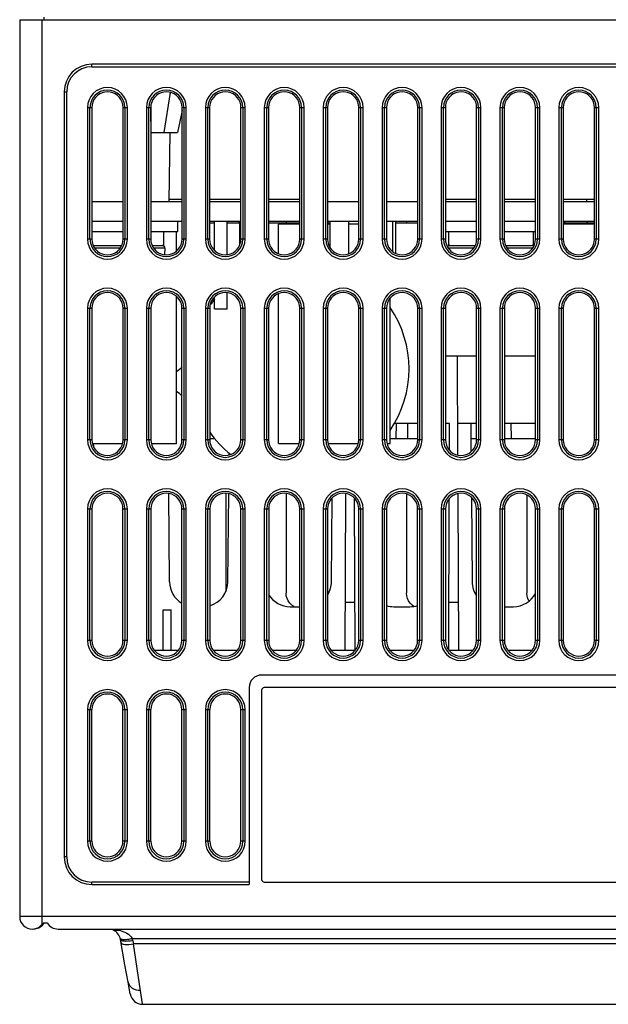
# Model space of a CAD drawing. Header units: millimetres. Extents: x 279 to 812, y 147 to 749.
# Tile 4 of 27: x 498 to 545, y 147 to 225. Entities that reach past the tile are written whole.
import ezdxf

# ---------------------------------------------------------------- set-up
doc = ezdxf.new("R2010")
doc.units = ezdxf.units.MM
doc.header["$LTSCALE"] = 65.395
doc.layers.get('0').update_dxf_attribs({"linetype": 'CONTINUOUS'})

msp = doc.modelspace()

# ---------------------------------------------------------------- linework, layer by layer
for p, q in [((497.953, 225.067), (497.953, 153.567)), ((497.953, 225.067), (585.403, 225.067)), ((499.752, 153.567), (499.752, 225.067)), ((499.875, 225.269), (499.875, 225.067)), ((503.702, 221.317), (503.702, 221.517)), ((581.402, 221.517), (503.702, 221.517)), ((503.702, 221.317), (581.402, 221.317)), ((501.502, 219.317), (501.502, 158.317)), ((501.502, 219.317), (501.702, 219.317)), ((501.702, 158.317), (501.702, 219.317)), ((509.489, 216.067), (509.979, 219.268)), ((503.362, 218.067), (503.362, 207.567)), ((503.362, 218.067), (503.705, 218.067)), ((503.561, 207.567), (503.561, 218.067)), ((503.706, 218.074), (503.706, 207.574)), ((506.201, 207.574), (506.201, 218.074)), ((506.202, 218.067), (506.543, 218.067)), ((506.344, 218.067), (506.344, 207.567)), ((506.543, 207.567), (506.543, 218.067)), ((508.062, 218.067), (508.062, 207.567)), ((508.062, 218.067), (508.405, 218.067)), ((508.261, 207.567), (508.261, 218.067)), ((508.406, 218.074), (508.406, 207.574)), ((508.41, 218.114), (508.41, 218.074)), ((510.901, 217.828), (510.545, 216.067)), ((510.901, 207.574), (510.901, 218.074)), ((510.902, 218.067), (511.243, 218.067)), ((511.044, 218.067), (511.044, 207.567)), ((511.243, 207.567), (511.243, 218.067)), ((512.762, 218.067), (512.762, 207.567)), ((512.762, 218.067), (513.105, 218.067)), ((512.961, 207.567), (512.961, 218.067)), ((513.106, 218.074), (513.106, 207.574)), ((515.601, 207.574), (515.601, 218.074)), ((515.602, 218.067), (515.943, 218.067)), ((515.744, 218.067), (515.744, 207.567)), ((515.943, 207.567), (515.943, 218.067)), ((517.462, 218.067), (517.462, 207.567)), ((517.462, 218.067), (517.805, 218.067)), ((517.661, 207.567), (517.661, 218.067)), ((517.806, 218.074), (517.806, 207.574)), ((520.301, 207.574), (520.301, 218.074)), ((520.302, 218.067), (520.643, 218.067)), ((520.444, 218.067), (520.444, 207.567)), ((520.643, 207.567), (520.643, 218.067)), ((522.162, 218.067), (522.162, 207.567)), ((522.162, 218.067), (522.505, 218.067)), ((522.361, 207.567), (522.361, 218.067)), ((522.506, 218.074), (522.506, 207.574)), ((525.001, 207.574), (525.001, 218.074)), ((525.002, 218.067), (525.343, 218.067)), ((525.144, 218.067), (525.144, 207.567)), ((525.343, 207.567), (525.343, 218.067)), ((526.862, 218.067), (526.862, 207.567)), ((526.862, 218.067), (527.205, 218.067)), ((527.061, 207.567), (527.061, 218.067)), ((527.206, 218.074), (527.206, 207.574)), ((529.701, 207.574), (529.701, 218.074)), ((529.702, 218.067), (530.043, 218.067)), ((529.844, 218.067), (529.844, 207.567)), ((530.043, 207.567), (530.043, 218.067)), ((531.562, 218.067), (531.562, 207.567)), ((531.562, 218.067), (531.905, 218.067)), ((531.761, 207.567), (531.761, 218.067)), ((531.906, 218.074), (531.906, 207.574)), ((534.401, 207.574), (534.401, 218.074)), ((534.402, 218.067), (534.743, 218.067)), ((534.544, 218.067), (534.544, 207.567)), ((534.743, 207.567), (534.743, 218.067)), ((536.262, 218.067), (536.262, 207.567)), ((536.262, 218.067), (536.605, 218.067)), ((536.461, 207.567), (536.461, 218.067)), ((536.606, 218.074), (536.606, 207.574)), ((539.101, 207.574), (539.101, 218.074)), ((539.102, 218.067), (539.443, 218.067)), ((539.244, 218.067), (539.244, 207.567)), ((539.443, 207.567), (539.443, 218.067)), ((540.962, 218.067), (540.962, 207.567)), ((540.962, 218.067), (541.305, 218.067)), ((541.161, 207.567), (541.161, 218.067)), ((541.306, 218.074), (541.306, 207.574)), ((543.801, 207.574), (543.801, 218.074)), ((543.802, 218.067), (544.143, 218.067)), ((543.944, 218.067), (543.944, 207.567)), ((544.143, 207.567), (544.143, 218.067)), ((508.441, 216.067), (510.545, 216.067)), ((509.933, 216.067), (509.837, 210.567)), ((503.706, 210.567), (506.201, 210.567)), ((503.706, 210.567), (506.201, 210.567)), ((508.406, 210.567), (510.901, 210.567)), ((508.406, 210.567), (510.901, 210.567)), ((509.841, 210.767), (510.901, 210.767)), ((509.841, 210.767), (510.901, 210.767)), ((513.106, 210.767), (515.601, 210.767)), ((513.106, 210.767), (515.601, 210.767)), ((513.106, 210.567), (515.601, 210.567)), ((513.106, 210.567), (515.601, 210.567)), ((517.806, 210.767), (520.301, 210.767)), ((517.806, 210.767), (520.301, 210.767)), ((517.806, 210.567), (520.301, 210.567)), ((517.806, 210.567), (520.301, 210.567)), ((522.506, 210.567), (525.001, 210.567)), ((522.506, 210.567), (525.001, 210.567)), ((527.206, 210.567), (529.701, 210.567)), ((527.206, 210.567), (529.701, 210.567)), ((531.906, 210.767), (534.401, 210.767)), ((531.906, 210.767), (534.401, 210.767)), ((531.906, 210.567), (534.401, 210.567)), ((531.906, 210.567), (534.401, 210.567)), ((536.606, 210.767), (539.101, 210.767)), ((536.606, 210.767), (539.101, 210.767)), ((536.606, 210.567), (539.101, 210.567)), ((536.606, 210.567), (539.101, 210.567)), ((541.306, 210.767), (543.801, 210.767)), ((541.306, 210.767), (543.801, 210.767)), ((541.306, 210.567), (543.801, 210.567)), ((541.306, 210.567), (543.801, 210.567)), ((543.194, 210.567), (543.194, 210.767)), ((543.194, 210.567), (543.194, 210.767)), ((506.201, 208.977), (503.706, 208.977)), ((506.201, 208.977), (503.706, 208.977)), ((510.901, 208.977), (508.406, 208.977)), ((510.901, 208.977), (508.406, 208.977)), ((510.555, 208.177), (510.555, 208.977)), ((515.601, 208.977), (513.106, 208.977)), ((515.601, 208.977), (513.106, 208.977)), ((513.106, 208.877), (513.481, 208.877)), ((513.106, 208.877), (513.481, 208.877)), ((513.505, 206.66), (513.505, 208.977)), ((513.505, 206.66), (513.505, 208.977)), ((514.505, 206.335), (514.505, 208.977)), ((514.505, 206.335), (514.505, 208.977)), ((514.505, 208.877), (515.505, 208.877)), ((514.505, 208.877), (515.505, 208.877)), ((515.463, 208.877), (515.463, 208.977)), ((515.463, 208.877), (515.463, 208.977)), ((515.505, 207.101), (515.505, 208.977)), ((515.505, 207.101), (515.505, 208.977)), ((520.301, 208.977), (517.806, 208.977)), ((520.301, 208.977), (517.806, 208.977)), ((517.806, 208.877), (520.301, 208.877)), ((517.806, 208.877), (520.301, 208.877)), ((519.215, 208.977), (519.215, 208.877)), ((525.001, 208.977), (522.506, 208.977)), ((525.001, 208.977), (522.506, 208.977)), ((522.506, 208.877), (522.688, 208.877)), ((522.506, 208.877), (522.688, 208.877)), ((522.688, 208.977), (522.688, 206.925)), ((522.688, 208.977), (522.688, 206.925)), ((524.188, 208.977), (524.188, 206.402)), ((524.188, 208.977), (524.188, 206.402)), ((529.701, 208.977), (527.206, 208.977)), ((529.701, 208.977), (527.206, 208.977)), ((527.689, 208.977), (527.689, 206.588)), ((527.689, 208.977), (527.689, 206.588)), ((527.922, 208.977), (527.922, 206.446)), ((527.922, 208.977), (527.922, 206.446)), ((527.922, 208.877), (529.701, 208.877)), ((527.922, 208.877), (529.701, 208.877)), ((528.815, 208.977), (528.815, 208.877)), ((534.401, 208.977), (531.906, 208.977)), ((534.401, 208.977), (531.906, 208.977)), ((539.101, 208.977), (536.606, 208.977)), ((539.101, 208.977), (536.606, 208.977)), ((543.801, 208.977), (541.306, 208.977)), ((543.801, 208.977), (541.306, 208.977)), ((541.306, 208.877), (543.801, 208.877)), ((541.306, 208.877), (543.801, 208.877)), ((541.428, 208.877), (541.428, 208.977)), ((541.428, 208.877), (541.428, 208.977)), ((543.215, 208.977), (543.215, 208.877)), ((503.706, 208.177), (506.201, 208.177)), ((508.406, 208.177), (510.555, 208.177)), ((509.445, 207.077), (509.445, 208.177)), ((510.455, 206.615), (510.455, 208.177)), ((510.455, 206.615), (510.455, 208.177)), ((518.605, 206.407), (518.605, 208.777)), ((518.605, 206.407), (518.605, 208.777)), ((520.301, 208.777), (518.605, 208.777)), ((520.301, 208.777), (518.605, 208.777)), ((522.688, 208.777), (522.506, 208.777)), ((522.688, 208.777), (522.506, 208.777)), ((525.001, 208.777), (524.188, 208.777)), ((525.001, 208.777), (524.188, 208.777)), ((531.906, 208.177), (534.401, 208.177)), ((532.179, 207.077), (532.179, 208.177)), ((536.606, 208.177), (539.101, 208.177)), ((538.945, 207.077), (538.945, 208.177)), ((543.801, 208.777), (541.306, 208.777)), ((543.801, 208.777), (541.306, 208.777)), ((503.707, 207.567), (503.362, 207.567)), ((506.543, 207.567), (506.199, 207.567)), ((508.407, 207.567), (508.062, 207.567)), ((511.243, 207.567), (510.899, 207.567)), ((513.107, 207.567), (512.762, 207.567)), ((515.943, 207.567), (515.599, 207.567)), ((517.807, 207.567), (517.462, 207.567)), ((520.643, 207.567), (520.299, 207.567)), ((522.507, 207.567), (522.162, 207.567)), ((525.343, 207.567), (524.999, 207.567)), ((527.207, 207.567), (526.862, 207.567)), ((530.043, 207.567), (529.699, 207.567)), ((531.907, 207.567), (531.562, 207.567)), ((534.743, 207.567), (534.399, 207.567)), ((536.607, 207.567), (536.262, 207.567)), ((539.443, 207.567), (539.099, 207.567)), ((541.307, 207.567), (540.962, 207.567)), ((544.143, 207.567), (543.799, 207.567)), ((503.813, 207.077), (506.094, 207.077)), ((505.973, 206.86), (503.934, 206.86)), ((508.513, 207.077), (509.445, 207.077)), ((509.536, 206.86), (508.634, 206.86)), ((509.536, 206.86), (509.491, 206.336)), ((534.173, 206.86), (532.134, 206.86)), ((532.179, 207.077), (534.294, 207.077)), ((536.713, 207.077), (538.945, 207.077)), ((538.873, 206.86), (536.834, 206.86)), ((510.455, 191.277), (510.455, 203.019)), ((510.455, 191.277), (510.455, 203.019)), ((513.505, 201.977), (513.505, 202.973)), ((513.505, 201.977), (513.505, 202.973)), ((514.505, 201.977), (514.505, 203.299)), ((514.505, 201.977), (514.505, 203.299)), ((518.605, 191.277), (518.605, 203.226)), ((518.605, 191.277), (518.605, 203.226)), ((527.505, 191.277), (527.505, 202.874)), ((527.505, 191.277), (527.505, 202.874)), ((503.362, 202.067), (503.362, 191.567)), ((503.362, 202.067), (503.709, 202.067)), ((503.561, 191.567), (503.561, 202.067)), ((503.71, 202.074), (503.71, 191.574)), ((506.197, 191.574), (506.197, 202.074)), ((506.198, 202.067), (506.543, 202.067)), ((506.344, 202.067), (506.344, 191.567)), ((506.543, 191.567), (506.543, 202.067)), ((508.062, 202.067), (508.062, 191.567)), ((508.062, 202.067), (508.409, 202.067)), ((508.261, 191.567), (508.261, 202.067)), ((508.41, 202.074), (508.41, 191.574)), ((510.897, 191.574), (510.897, 202.074)), ((510.898, 202.067), (511.243, 202.067)), ((511.044, 202.067), (511.044, 191.567)), ((511.243, 191.567), (511.243, 202.067)), ((512.762, 202.067), (512.762, 191.567)), ((512.762, 202.067), (513.109, 202.067)), ((512.961, 191.567), (512.961, 202.067)), ((513.11, 202.074), (513.11, 191.574)), ((514.504, 201.977), (513.507, 201.977)), ((514.504, 201.977), (513.507, 201.977)), ((515.597, 191.574), (515.597, 202.074)), ((515.598, 202.067), (515.943, 202.067)), ((515.744, 202.067), (515.744, 191.567)), ((515.943, 191.567), (515.943, 202.067)), ((517.462, 202.067), (517.462, 191.567)), ((517.462, 202.067), (517.809, 202.067)), ((517.661, 191.567), (517.661, 202.067)), ((517.81, 202.074), (517.81, 191.574)), ((520.297, 191.574), (520.297, 202.074)), ((520.298, 202.067), (520.643, 202.067)), ((520.444, 202.067), (520.444, 191.567)), ((520.643, 191.567), (520.643, 202.067)), ((522.162, 202.067), (522.162, 191.567)), ((522.162, 202.067), (522.509, 202.067)), ((522.361, 191.567), (522.361, 202.067)), ((522.51, 202.074), (522.51, 191.574)), ((524.997, 191.574), (524.997, 202.074)), ((524.998, 202.067), (525.343, 202.067)), ((525.144, 202.067), (525.144, 191.567)), ((525.343, 191.567), (525.343, 202.067)), ((526.862, 202.067), (526.862, 191.567)), ((526.862, 202.067), (527.209, 202.067)), ((527.061, 191.567), (527.061, 202.067)), ((527.21, 202.074), (527.21, 191.574)), ((529.697, 191.574), (529.697, 202.074)), ((529.698, 202.067), (530.043, 202.067)), ((529.844, 202.067), (529.844, 191.567)), ((530.043, 191.567), (530.043, 202.067)), ((531.562, 202.067), (531.562, 191.567)), ((531.562, 202.067), (531.909, 202.067)), ((531.761, 191.567), (531.761, 202.067)), ((531.91, 202.074), (531.91, 191.574)), ((534.397, 191.574), (534.397, 202.074)), ((534.398, 202.067), (534.743, 202.067)), ((534.544, 202.067), (534.544, 191.567)), ((534.743, 191.567), (534.743, 202.067)), ((536.262, 202.067), (536.262, 191.567)), ((536.262, 202.067), (536.609, 202.067)), ((536.461, 191.567), (536.461, 202.067)), ((536.61, 202.074), (536.61, 191.574)), ((539.097, 191.574), (539.097, 202.074)), ((539.098, 202.067), (539.443, 202.067)), ((539.244, 202.067), (539.244, 191.567)), ((539.443, 191.567), (539.443, 202.067)), ((540.962, 202.067), (541.309, 202.067)), ((540.962, 202.067), (540.962, 191.567)), ((541.161, 191.567), (541.161, 202.067)), ((541.31, 202.074), (541.31, 191.574)), ((543.797, 191.574), (543.797, 202.074)), ((543.798, 202.067), (544.143, 202.067)), ((543.944, 202.067), (543.944, 191.567)), ((544.143, 191.567), (544.143, 202.067)), ((531.91, 198.277), (534.397, 198.277)), ((531.91, 198.277), (534.397, 198.277)), ((532.859, 198.277), (532.886, 190.358)), ((536.61, 198.277), (539.097, 198.277)), ((536.61, 198.277), (539.097, 198.277)), ((529.697, 192.877), (527.845, 192.877)), ((529.697, 192.877), (527.845, 192.877)), ((527.988, 191.667), (527.995, 192.877)), ((528.882, 192.877), (528.888, 191.667)), ((532.234, 192.877), (531.91, 192.877)), ((532.234, 192.877), (531.91, 192.877)), ((532.227, 190.744), (532.234, 192.877)), ((534.397, 192.877), (532.878, 192.877)), ((534.397, 192.877), (532.878, 192.877)), ((533.929, 192.877), (533.949, 190.614)), ((539.097, 192.877), (536.61, 192.877)), ((539.097, 192.877), (536.61, 192.877)), ((537.137, 192.877), (537.143, 191.667)), ((503.711, 191.567), (503.362, 191.567)), ((506.543, 191.567), (506.196, 191.567)), ((508.411, 191.567), (508.062, 191.567)), ((511.243, 191.567), (510.896, 191.567)), ((513.111, 191.567), (512.762, 191.567)), ((513.11, 191.667), (513.505, 191.667)), ((515.943, 191.567), (515.596, 191.567)), ((517.811, 191.567), (517.462, 191.567)), ((520.643, 191.567), (520.296, 191.567)), ((522.511, 191.567), (522.162, 191.567)), ((525.343, 191.567), (524.996, 191.567)), ((527.211, 191.567), (526.862, 191.567)), ((527.505, 191.667), (529.697, 191.667)), ((530.043, 191.567), (529.696, 191.567)), ((531.911, 191.567), (531.562, 191.567)), ((533.94, 191.667), (534.397, 191.667)), ((534.743, 191.567), (534.396, 191.567)), ((536.611, 191.567), (536.262, 191.567)), ((536.61, 191.667), (539.097, 191.667)), ((539.443, 191.567), (539.096, 191.567)), ((541.311, 191.567), (540.962, 191.567)), ((544.143, 191.567), (543.796, 191.567)), ((503.75, 191.277), (506.157, 191.277)), ((503.75, 191.277), (506.157, 191.277)), ((508.45, 191.277), (510.455, 191.277)), ((508.45, 191.277), (510.455, 191.277)), ((518.605, 191.277), (520.257, 191.277)), ((518.605, 191.277), (520.257, 191.277)), ((522.55, 191.277), (524.957, 191.277)), ((522.55, 191.277), (524.957, 191.277)), ((527.25, 191.277), (527.505, 191.277)), ((527.25, 191.277), (527.505, 191.277)), ((514.652, 190.367), (514.654, 190.511)), ((509.902, 180.25), (509.84, 187.292)), ((514.405, 187.304), (514.399, 179.488)), ((514.564, 180.25), (514.625, 187.275)), ((519.205, 187.295), (519.199, 179.367)), ((522.819, 180.25), (522.877, 186.94)), ((523.915, 174.767), (523.959, 187.29)), ((524.643, 186.926), (524.685, 174.767)), ((528.805, 187.253), (528.799, 179.367)), ((532.17, 174.82), (532.213, 186.877)), ((532.897, 187.279), (532.94, 174.767)), ((533.981, 186.989), (534.039, 180.25)), ((538.405, 187.174), (538.399, 179.367)), ((503.362, 186.067), (503.362, 175.567)), ((503.362, 186.067), (503.712, 186.067)), ((503.561, 175.567), (503.561, 186.067)), ((503.714, 186.074), (503.714, 175.574)), ((506.193, 175.574), (506.193, 186.074)), ((506.195, 186.067), (506.543, 186.067)), ((506.344, 186.067), (506.344, 175.567)), ((506.543, 175.567), (506.543, 186.067)), ((508.062, 186.067), (508.062, 175.567)), ((508.062, 186.067), (508.412, 186.067)), ((508.261, 175.567), (508.261, 186.067)), ((508.414, 186.074), (508.414, 175.574)), ((510.893, 175.574), (510.893, 186.074)), ((510.895, 186.067), (511.243, 186.067)), ((511.044, 186.067), (511.044, 175.567)), ((511.243, 175.567), (511.243, 186.067)), ((512.762, 186.067), (512.762, 175.567)), ((512.762, 186.067), (513.112, 186.067)), ((512.961, 175.567), (512.961, 186.067)), ((513.114, 186.074), (513.114, 175.574)), ((515.593, 175.574), (515.593, 186.074)), ((515.595, 186.067), (515.943, 186.067)), ((515.744, 186.067), (515.744, 175.567)), ((515.943, 175.567), (515.943, 186.067)), ((517.462, 186.067), (517.462, 175.567)), ((517.462, 186.067), (517.812, 186.067)), ((517.661, 175.567), (517.661, 186.067)), ((517.814, 186.074), (517.814, 175.574)), ((520.293, 175.574), (520.293, 186.074)), ((520.295, 186.067), (520.643, 186.067)), ((520.444, 186.067), (520.444, 175.567)), ((520.643, 175.567), (520.643, 186.067)), ((522.162, 186.067), (522.162, 175.567)), ((522.162, 186.067), (522.512, 186.067)), ((522.361, 175.567), (522.361, 186.067)), ((522.514, 186.074), (522.514, 175.574)), ((524.993, 175.574), (524.993, 186.074)), ((524.995, 186.067), (525.343, 186.067)), ((525.144, 186.067), (525.144, 175.567)), ((525.343, 175.567), (525.343, 186.067)), ((526.862, 186.067), (527.212, 186.067)), ((526.862, 186.067), (526.862, 175.567)), ((527.061, 175.567), (527.061, 186.067)), ((527.214, 186.074), (527.214, 175.574)), ((529.693, 175.574), (529.693, 186.074)), ((529.695, 186.067), (530.043, 186.067)), ((529.844, 186.067), (529.844, 175.567)), ((530.043, 175.567), (530.043, 186.067)), ((531.562, 186.067), (531.912, 186.067)), ((531.562, 186.067), (531.562, 175.567)), ((531.761, 175.567), (531.761, 186.067)), ((531.914, 186.074), (531.914, 175.574)), ((534.393, 175.574), (534.393, 186.074)), ((534.395, 186.067), (534.743, 186.067)), ((534.544, 186.067), (534.544, 175.567)), ((534.743, 175.567), (534.743, 186.067)), ((536.262, 186.067), (536.612, 186.067)), ((536.262, 186.067), (536.262, 175.567)), ((536.461, 175.567), (536.461, 186.067)), ((536.614, 186.074), (536.614, 175.574)), ((539.093, 175.574), (539.093, 186.074)), ((539.095, 186.067), (539.443, 186.067)), ((539.244, 186.067), (539.244, 175.567)), ((539.443, 175.567), (539.443, 186.067)), ((540.962, 186.067), (541.312, 186.067)), ((540.962, 186.067), (540.962, 175.567)), ((541.161, 175.567), (541.161, 186.067)), ((541.314, 186.074), (541.314, 175.574)), ((543.793, 175.574), (543.793, 186.074)), ((543.795, 186.067), (544.143, 186.067)), ((543.944, 186.067), (543.944, 175.567)), ((544.143, 175.567), (544.143, 186.067)), ((519.529, 178.267), (520.293, 178.267)), ((524.672, 178.601), (523.929, 178.601)), ((527.784, 178.267), (529.074, 178.267)), ((529.402, 178.296), (529.254, 178.398)), ((532.927, 178.601), (532.184, 178.601)), ((536.614, 178.267), (537.329, 178.267)), ((509.392, 174.767), (509.392, 178.017)), ((509.392, 178.017), (510.032, 178.017)), ((510.032, 174.767), (510.032, 178.017)), ((503.715, 175.567), (503.362, 175.567)), ((506.543, 175.567), (506.192, 175.567)), ((508.415, 175.567), (508.062, 175.567)), ((511.243, 175.567), (510.892, 175.567)), ((513.115, 175.567), (512.762, 175.567)), ((515.943, 175.567), (515.592, 175.567)), ((517.815, 175.567), (517.462, 175.567)), ((520.643, 175.567), (520.292, 175.567)), ((522.515, 175.567), (522.162, 175.567)), ((525.343, 175.567), (524.992, 175.567)), ((527.215, 175.567), (526.862, 175.567)), ((530.043, 175.567), (529.692, 175.567)), ((531.915, 175.567), (531.562, 175.567)), ((534.743, 175.567), (534.392, 175.567)), ((536.615, 175.567), (536.262, 175.567)), ((539.443, 175.567), (539.092, 175.567)), ((541.315, 175.567), (540.962, 175.567)), ((544.143, 175.567), (543.792, 175.567)), ((510.599, 174.767), (508.709, 174.767)), ((515.299, 174.767), (513.409, 174.767)), ((519.999, 174.767), (518.109, 174.767)), ((524.699, 174.767), (522.809, 174.767)), ((529.399, 174.767), (527.509, 174.767)), ((534.099, 174.767), (532.209, 174.767)), ((538.799, 174.767), (536.909, 174.767)), ((567.752, 172.817), (517.252, 172.817)), ((516.252, 171.817), (516.252, 156.117)), ((517.252, 171.617), (517.252, 156.517)), ((567.552, 171.817), (517.452, 171.817)), ((503.362, 170.067), (503.362, 159.567)), ((503.362, 170.067), (503.716, 170.067)), ((503.561, 159.567), (503.561, 170.067)), ((503.719, 159.567), (503.716, 170.067)), ((506.19, 159.574), (506.19, 170.074)), ((506.191, 170.067), (506.543, 170.067)), ((506.344, 170.067), (506.344, 159.567)), ((506.543, 159.567), (506.543, 170.067)), ((508.062, 170.067), (508.062, 159.567)), ((508.062, 170.067), (508.416, 170.067)), ((508.261, 159.567), (508.261, 170.067)), ((508.419, 159.567), (508.416, 170.067)), ((510.89, 159.574), (510.89, 170.074)), ((510.891, 170.067), (511.243, 170.067)), ((511.044, 170.067), (511.044, 159.567)), ((511.243, 159.567), (511.243, 170.067)), ((512.762, 170.067), (513.116, 170.067)), ((512.762, 170.067), (512.762, 159.567)), ((512.961, 159.567), (512.961, 170.067)), ((513.119, 159.567), (513.116, 170.067)), ((515.59, 159.574), (515.59, 170.074)), ((515.591, 170.067), (515.943, 170.067)), ((515.744, 170.067), (515.744, 159.567)), ((515.943, 159.567), (515.943, 170.067)), ((503.719, 159.567), (503.362, 159.567)), ((506.543, 159.567), (506.189, 159.567)), ((508.419, 159.567), (508.062, 159.567)), ((511.243, 159.567), (510.889, 159.567)), ((513.119, 159.567), (512.762, 159.567)), ((515.943, 159.567), (515.589, 159.567)), ((501.702, 158.317), (501.502, 158.317)), ((516.252, 156.317), (503.702, 156.317)), ((503.702, 156.117), (503.702, 156.317)), ((517.452, 156.317), (567.552, 156.317)), ((503.702, 156.117), (516.252, 156.117)), ((585.403, 153.567), (497.953, 153.567)), ((499.752, 152.967), (499.752, 153.567)), ((499.818, 153.067), (500.152, 153.067)), ((501.019, 152.567), (584.403, 152.567)), ((505.67, 152.511), (505.794, 152.486)), ((506.353, 149.718), (505.99, 151.743)), ((506.937, 151.826), (583.864, 151.826)), ((506.979, 151.634), (506.979, 151.639)), ((506.979, 151.634), (507.024, 151.385)), ((583.778, 151.385), (507.024, 151.385)), ((507.511, 148.167), (507.024, 151.385)), ((506.6, 148.338), (506.353, 149.718)), ((506.771, 147.392), (506.6, 148.338)), ((507.75, 146.6), (507.511, 148.167)), ((507.755, 146.567), (507.75, 146.6)), ((507.755, 146.567), (583.053, 146.567))]:
    msp.add_line(p, q)
for points in [[(506.201, 218.074), (506.181, 218.291), (506.126, 218.496), (506.033, 218.693), (505.909, 218.871), (505.757, 219.023), (505.581, 219.147), (505.385, 219.239), (505.175, 219.296), (504.959, 219.316), (504.742, 219.298), (504.532, 219.242), (504.335, 219.152), (504.157, 219.029), (504.002, 218.876), (503.876, 218.697), (503.782, 218.498), (503.726, 218.292), (503.706, 218.074)], [(510.901, 218.074), (510.881, 218.291), (510.826, 218.496), (510.733, 218.693), (510.609, 218.871), (510.457, 219.023), (510.281, 219.147), (510.085, 219.239), (509.875, 219.296), (509.659, 219.316), (509.442, 219.298), (509.232, 219.242), (509.035, 219.152), (508.857, 219.029), (508.702, 218.876), (508.576, 218.697), (508.482, 218.498), (508.426, 218.292), (508.406, 218.074)], [(515.601, 218.074), (515.581, 218.291), (515.526, 218.496), (515.433, 218.693), (515.309, 218.871), (515.157, 219.023), (514.981, 219.147), (514.785, 219.239), (514.575, 219.296), (514.359, 219.316), (514.142, 219.298), (513.932, 219.242), (513.735, 219.152), (513.557, 219.029), (513.402, 218.876), (513.276, 218.697), (513.182, 218.498), (513.126, 218.292), (513.106, 218.074)], [(520.301, 218.074), (520.281, 218.291), (520.226, 218.496), (520.133, 218.693), (520.009, 218.871), (519.857, 219.023), (519.681, 219.147), (519.485, 219.239), (519.275, 219.296), (519.059, 219.316), (518.842, 219.298), (518.632, 219.242), (518.435, 219.152), (518.257, 219.029), (518.102, 218.876), (517.976, 218.697), (517.882, 218.498), (517.826, 218.292), (517.806, 218.074)], [(525.001, 218.074), (524.981, 218.291), (524.926, 218.496), (524.833, 218.693), (524.709, 218.871), (524.557, 219.023), (524.381, 219.147), (524.185, 219.239), (523.975, 219.296), (523.759, 219.316), (523.542, 219.298), (523.332, 219.242), (523.135, 219.152), (522.957, 219.029), (522.802, 218.876), (522.676, 218.697), (522.582, 218.498), (522.526, 218.292), (522.506, 218.074)], [(529.701, 218.074), (529.681, 218.291), (529.626, 218.496), (529.533, 218.693), (529.409, 218.871), (529.257, 219.023), (529.081, 219.147), (528.885, 219.239), (528.675, 219.296), (528.459, 219.316), (528.242, 219.298), (528.032, 219.242), (527.835, 219.152), (527.657, 219.029), (527.502, 218.876), (527.376, 218.697), (527.282, 218.498), (527.226, 218.292), (527.206, 218.074)], [(534.401, 218.074), (534.381, 218.291), (534.326, 218.496), (534.233, 218.693), (534.109, 218.871), (533.957, 219.023), (533.781, 219.147), (533.585, 219.239), (533.375, 219.296), (533.159, 219.316), (532.942, 219.298), (532.732, 219.242), (532.535, 219.152), (532.357, 219.029), (532.202, 218.876), (532.076, 218.697), (531.982, 218.498), (531.926, 218.292), (531.906, 218.074)], [(539.101, 218.074), (539.081, 218.291), (539.026, 218.496), (538.933, 218.693), (538.809, 218.871), (538.657, 219.023), (538.481, 219.147), (538.285, 219.239), (538.075, 219.296), (537.859, 219.316), (537.642, 219.298), (537.432, 219.242), (537.235, 219.152), (537.057, 219.029), (536.902, 218.876), (536.776, 218.697), (536.682, 218.498), (536.626, 218.292), (536.606, 218.074)], [(543.801, 218.074), (543.781, 218.291), (543.726, 218.496), (543.633, 218.693), (543.509, 218.871), (543.357, 219.023), (543.181, 219.147), (542.985, 219.239), (542.775, 219.296), (542.559, 219.316), (542.342, 219.298), (542.132, 219.242), (541.935, 219.152), (541.757, 219.029), (541.602, 218.876), (541.476, 218.697), (541.382, 218.498), (541.326, 218.292), (541.306, 218.074)], [(503.706, 207.574), (503.727, 207.349), (503.783, 207.139), (503.876, 206.942), (504, 206.766), (504.152, 206.614), (504.327, 206.491), (504.523, 206.399), (504.732, 206.341), (504.948, 206.322), (505.165, 206.34), (505.374, 206.395), (505.571, 206.485), (505.748, 206.609), (505.903, 206.76), (506.029, 206.939), (506.123, 207.137), (506.18, 207.348), (506.201, 207.574)], [(508.406, 207.574), (508.427, 207.349), (508.483, 207.139), (508.576, 206.942), (508.7, 206.766), (508.852, 206.614), (509.027, 206.491), (509.223, 206.399), (509.432, 206.341), (509.648, 206.322), (509.865, 206.34), (510.074, 206.395), (510.271, 206.485), (510.448, 206.609), (510.603, 206.76), (510.729, 206.939), (510.823, 207.137), (510.88, 207.348), (510.901, 207.574)], [(513.106, 207.574), (513.127, 207.349), (513.183, 207.139), (513.276, 206.942), (513.4, 206.766), (513.552, 206.614), (513.727, 206.491), (513.923, 206.399), (514.132, 206.341), (514.348, 206.322), (514.565, 206.34), (514.774, 206.395), (514.971, 206.485), (515.148, 206.609), (515.303, 206.76), (515.429, 206.939), (515.523, 207.137), (515.58, 207.348), (515.601, 207.574)], [(517.806, 207.574), (517.827, 207.349), (517.883, 207.139), (517.976, 206.942), (518.1, 206.766), (518.252, 206.614), (518.427, 206.491), (518.623, 206.399), (518.832, 206.341), (519.048, 206.322), (519.265, 206.34), (519.474, 206.395), (519.671, 206.485), (519.848, 206.609), (520.003, 206.76), (520.129, 206.939), (520.223, 207.137), (520.28, 207.348), (520.301, 207.574)], [(522.506, 207.574), (522.527, 207.349), (522.583, 207.139), (522.676, 206.942), (522.8, 206.766), (522.952, 206.614), (523.127, 206.491), (523.323, 206.399), (523.532, 206.341), (523.748, 206.322), (523.965, 206.34), (524.174, 206.395), (524.371, 206.485), (524.548, 206.609), (524.703, 206.76), (524.829, 206.939), (524.923, 207.137), (524.98, 207.348), (525.001, 207.574)], [(527.206, 207.574), (527.227, 207.349), (527.283, 207.139), (527.376, 206.942), (527.5, 206.766), (527.652, 206.614), (527.827, 206.491), (528.023, 206.399), (528.232, 206.341), (528.448, 206.322), (528.665, 206.34), (528.874, 206.395), (529.071, 206.485), (529.248, 206.609), (529.403, 206.76), (529.529, 206.939), (529.623, 207.137), (529.68, 207.348), (529.701, 207.574)], [(531.906, 207.574), (531.927, 207.349), (531.983, 207.139), (532.076, 206.942), (532.2, 206.766), (532.352, 206.614), (532.527, 206.491), (532.723, 206.399), (532.932, 206.341), (533.148, 206.322), (533.365, 206.34), (533.574, 206.395), (533.771, 206.485), (533.948, 206.609), (534.103, 206.76), (534.229, 206.939), (534.323, 207.137), (534.38, 207.348), (534.401, 207.574)], [(536.606, 207.574), (536.627, 207.349), (536.683, 207.139), (536.776, 206.942), (536.9, 206.766), (537.052, 206.614), (537.227, 206.491), (537.423, 206.399), (537.632, 206.341), (537.848, 206.322), (538.065, 206.34), (538.274, 206.395), (538.471, 206.485), (538.648, 206.609), (538.803, 206.76), (538.929, 206.939), (539.023, 207.137), (539.08, 207.348), (539.101, 207.574)], [(541.306, 207.574), (541.327, 207.349), (541.383, 207.139), (541.476, 206.942), (541.6, 206.766), (541.752, 206.614), (541.927, 206.491), (542.123, 206.399), (542.332, 206.341), (542.548, 206.322), (542.765, 206.34), (542.974, 206.395), (543.171, 206.485), (543.348, 206.609), (543.503, 206.76), (543.629, 206.939), (543.723, 207.137), (543.78, 207.348), (543.801, 207.574)], [(506.197, 202.074), (506.177, 202.291), (506.123, 202.495), (506.03, 202.691), (505.906, 202.869), (505.754, 203.02), (505.579, 203.144), (505.383, 203.235), (505.174, 203.293), (504.959, 203.312), (504.743, 203.294), (504.533, 203.239), (504.336, 203.149), (504.159, 203.026), (504.005, 202.874), (503.879, 202.695), (503.785, 202.497), (503.729, 202.291), (503.71, 202.074)], [(510.897, 202.074), (510.877, 202.291), (510.823, 202.495), (510.73, 202.691), (510.606, 202.869), (510.454, 203.02), (510.279, 203.144), (510.083, 203.235), (509.874, 203.293), (509.659, 203.312), (509.443, 203.294), (509.233, 203.239), (509.036, 203.149), (508.859, 203.026), (508.705, 202.874), (508.579, 202.695), (508.485, 202.497), (508.429, 202.291), (508.41, 202.074)], [(515.597, 202.074), (515.577, 202.291), (515.523, 202.495), (515.43, 202.691), (515.306, 202.869), (515.154, 203.02), (514.979, 203.144), (514.783, 203.235), (514.574, 203.293), (514.359, 203.312), (514.143, 203.294), (513.933, 203.239), (513.736, 203.149), (513.559, 203.026), (513.405, 202.874), (513.279, 202.695), (513.185, 202.497), (513.129, 202.291), (513.11, 202.074)], [(520.297, 202.074), (520.277, 202.291), (520.223, 202.495), (520.13, 202.691), (520.006, 202.869), (519.854, 203.02), (519.679, 203.144), (519.483, 203.235), (519.274, 203.293), (519.059, 203.312), (518.843, 203.294), (518.633, 203.239), (518.436, 203.149), (518.259, 203.026), (518.105, 202.874), (517.979, 202.695), (517.885, 202.497), (517.829, 202.291), (517.81, 202.074)], [(524.997, 202.074), (524.977, 202.291), (524.923, 202.495), (524.83, 202.691), (524.706, 202.869), (524.554, 203.02), (524.379, 203.144), (524.183, 203.235), (523.974, 203.293), (523.759, 203.312), (523.543, 203.294), (523.333, 203.239), (523.136, 203.149), (522.959, 203.026), (522.805, 202.874), (522.679, 202.695), (522.585, 202.497), (522.529, 202.291), (522.51, 202.074)], [(529.697, 202.074), (529.677, 202.291), (529.623, 202.495), (529.53, 202.691), (529.406, 202.869), (529.254, 203.02), (529.079, 203.144), (528.883, 203.235), (528.674, 203.293), (528.459, 203.312), (528.243, 203.294), (528.033, 203.239), (527.836, 203.149), (527.659, 203.026), (527.505, 202.874), (527.379, 202.695), (527.285, 202.497), (527.229, 202.291), (527.21, 202.074)], [(534.397, 202.074), (534.377, 202.291), (534.323, 202.495), (534.23, 202.691), (534.106, 202.869), (533.954, 203.02), (533.779, 203.144), (533.583, 203.235), (533.374, 203.293), (533.159, 203.312), (532.943, 203.294), (532.733, 203.239), (532.536, 203.149), (532.359, 203.026), (532.205, 202.874), (532.079, 202.695), (531.985, 202.497), (531.929, 202.291), (531.91, 202.074)], [(539.097, 202.074), (539.077, 202.291), (539.023, 202.495), (538.93, 202.691), (538.806, 202.869), (538.654, 203.02), (538.479, 203.144), (538.283, 203.235), (538.074, 203.293), (537.859, 203.312), (537.643, 203.294), (537.433, 203.239), (537.236, 203.149), (537.059, 203.026), (536.905, 202.874), (536.779, 202.695), (536.685, 202.497), (536.629, 202.291), (536.61, 202.074)], [(543.797, 202.074), (543.777, 202.291), (543.722, 202.495), (543.63, 202.691), (543.506, 202.869), (543.354, 203.02), (543.179, 203.144), (542.983, 203.235), (542.774, 203.293), (542.559, 203.312), (542.343, 203.294), (542.133, 203.239), (541.936, 203.149), (541.759, 203.026), (541.605, 202.874), (541.479, 202.695), (541.385, 202.497), (541.329, 202.291), (541.31, 202.074)], [(503.71, 191.574), (503.731, 191.35), (503.787, 191.141), (503.879, 190.944), (504.003, 190.768), (504.154, 190.617), (504.329, 190.494), (504.525, 190.402), (504.733, 190.345), (504.948, 190.326), (505.164, 190.343), (505.373, 190.399), (505.569, 190.489), (505.746, 190.611), (505.9, 190.763), (506.025, 190.941), (506.119, 191.139), (506.176, 191.349), (506.197, 191.574)], [(508.41, 191.574), (508.431, 191.35), (508.487, 191.141), (508.579, 190.944), (508.703, 190.768), (508.854, 190.617), (509.029, 190.494), (509.225, 190.402), (509.433, 190.345), (509.648, 190.326), (509.864, 190.343), (510.073, 190.399), (510.269, 190.489), (510.446, 190.611), (510.6, 190.763), (510.725, 190.941), (510.819, 191.139), (510.876, 191.349), (510.897, 191.574)], [(513.11, 191.574), (513.131, 191.35), (513.187, 191.141), (513.279, 190.944), (513.403, 190.768), (513.554, 190.617), (513.729, 190.494), (513.925, 190.402), (514.133, 190.345), (514.348, 190.326), (514.564, 190.343), (514.773, 190.399), (514.969, 190.489), (515.146, 190.611), (515.3, 190.763), (515.425, 190.941), (515.519, 191.139), (515.576, 191.349), (515.597, 191.574)], [(517.81, 191.574), (517.831, 191.35), (517.887, 191.141), (517.979, 190.944), (518.103, 190.768), (518.254, 190.617), (518.429, 190.494), (518.625, 190.402), (518.833, 190.345), (519.048, 190.326), (519.264, 190.343), (519.473, 190.399), (519.669, 190.489), (519.846, 190.611), (520, 190.763), (520.125, 190.941), (520.219, 191.139), (520.276, 191.349), (520.297, 191.574)], [(522.51, 191.574), (522.531, 191.35), (522.587, 191.141), (522.679, 190.944), (522.803, 190.768), (522.954, 190.617), (523.129, 190.494), (523.325, 190.402), (523.533, 190.345), (523.748, 190.326), (523.964, 190.343), (524.173, 190.399), (524.369, 190.489), (524.546, 190.611), (524.7, 190.763), (524.825, 190.941), (524.919, 191.139), (524.976, 191.349), (524.997, 191.574)], [(527.21, 191.574), (527.231, 191.35), (527.287, 191.141), (527.379, 190.944), (527.503, 190.768), (527.654, 190.617), (527.829, 190.494), (528.025, 190.402), (528.233, 190.345), (528.448, 190.326), (528.664, 190.343), (528.873, 190.399), (529.069, 190.489), (529.246, 190.611), (529.4, 190.763), (529.525, 190.941), (529.619, 191.139), (529.676, 191.349), (529.697, 191.574)], [(531.91, 191.574), (531.931, 191.35), (531.987, 191.141), (532.079, 190.944), (532.203, 190.768), (532.354, 190.617), (532.529, 190.494), (532.725, 190.402), (532.933, 190.345), (533.148, 190.326), (533.364, 190.343), (533.573, 190.399), (533.769, 190.489), (533.946, 190.611), (534.1, 190.763), (534.225, 190.941), (534.319, 191.139), (534.376, 191.349), (534.397, 191.574)], [(536.61, 191.574), (536.631, 191.35), (536.687, 191.141), (536.779, 190.944), (536.903, 190.768), (537.054, 190.617), (537.229, 190.494), (537.425, 190.402), (537.633, 190.345), (537.848, 190.326), (538.064, 190.343), (538.273, 190.399), (538.469, 190.489), (538.646, 190.611), (538.8, 190.763), (538.925, 190.941), (539.019, 191.139), (539.076, 191.349), (539.097, 191.574)], [(541.31, 191.574), (541.331, 191.35), (541.387, 191.141), (541.479, 190.944), (541.603, 190.768), (541.754, 190.617), (541.929, 190.494), (542.125, 190.402), (542.333, 190.345), (542.548, 190.326), (542.764, 190.343), (542.973, 190.399), (543.169, 190.489), (543.346, 190.611), (543.5, 190.763), (543.625, 190.941), (543.719, 191.139), (543.776, 191.349), (543.797, 191.574)], [(506.193, 186.074), (506.174, 186.29), (506.119, 186.494), (506.027, 186.689), (505.903, 186.866), (505.752, 187.017), (505.577, 187.14), (505.382, 187.232), (505.174, 187.289), (504.959, 187.308), (504.743, 187.291), (504.534, 187.235), (504.338, 187.145), (504.161, 187.023), (504.008, 186.871), (503.882, 186.693), (503.789, 186.496), (503.733, 186.291), (503.714, 186.074)], [(510.893, 186.074), (510.874, 186.29), (510.819, 186.494), (510.727, 186.689), (510.603, 186.866), (510.452, 187.017), (510.277, 187.14), (510.082, 187.232), (509.874, 187.289), (509.659, 187.308), (509.443, 187.291), (509.234, 187.235), (509.038, 187.145), (508.861, 187.023), (508.708, 186.871), (508.582, 186.693), (508.489, 186.496), (508.433, 186.291), (508.414, 186.074)], [(515.593, 186.074), (515.574, 186.29), (515.519, 186.494), (515.427, 186.689), (515.303, 186.866), (515.152, 187.017), (514.977, 187.14), (514.782, 187.232), (514.574, 187.289), (514.359, 187.308), (514.143, 187.291), (513.934, 187.235), (513.738, 187.145), (513.561, 187.023), (513.408, 186.871), (513.282, 186.693), (513.189, 186.496), (513.133, 186.291), (513.114, 186.074)], [(520.293, 186.074), (520.274, 186.29), (520.219, 186.494), (520.127, 186.689), (520.003, 186.866), (519.852, 187.017), (519.677, 187.14), (519.482, 187.232), (519.274, 187.289), (519.059, 187.308), (518.843, 187.291), (518.634, 187.235), (518.438, 187.145), (518.261, 187.023), (518.108, 186.871), (517.982, 186.693), (517.889, 186.496), (517.833, 186.291), (517.814, 186.074)], [(524.993, 186.074), (524.974, 186.29), (524.919, 186.494), (524.827, 186.689), (524.703, 186.866), (524.552, 187.017), (524.377, 187.14), (524.182, 187.232), (523.974, 187.289), (523.759, 187.308), (523.543, 187.291), (523.334, 187.235), (523.138, 187.145), (522.961, 187.023), (522.808, 186.871), (522.682, 186.693), (522.589, 186.496), (522.533, 186.291), (522.514, 186.074)], [(529.693, 186.074), (529.674, 186.29), (529.619, 186.494), (529.527, 186.689), (529.403, 186.866), (529.252, 187.017), (529.077, 187.14), (528.882, 187.232), (528.674, 187.289), (528.459, 187.308), (528.243, 187.291), (528.034, 187.235), (527.838, 187.145), (527.661, 187.023), (527.508, 186.871), (527.382, 186.693), (527.289, 186.496), (527.233, 186.291), (527.214, 186.074)], [(534.393, 186.074), (534.374, 186.29), (534.319, 186.494), (534.227, 186.689), (534.103, 186.866), (533.952, 187.017), (533.777, 187.14), (533.582, 187.232), (533.374, 187.289), (533.159, 187.308), (532.943, 187.291), (532.734, 187.235), (532.538, 187.145), (532.361, 187.023), (532.208, 186.871), (532.082, 186.693), (531.989, 186.496), (531.933, 186.291), (531.914, 186.074)], [(539.093, 186.074), (539.074, 186.29), (539.019, 186.494), (538.927, 186.689), (538.803, 186.866), (538.652, 187.017), (538.477, 187.14), (538.282, 187.232), (538.074, 187.289), (537.859, 187.308), (537.643, 187.291), (537.434, 187.235), (537.238, 187.145), (537.061, 187.023), (536.908, 186.871), (536.782, 186.693), (536.689, 186.496), (536.633, 186.291), (536.614, 186.074)], [(543.793, 186.074), (543.774, 186.29), (543.719, 186.494), (543.627, 186.689), (543.503, 186.866), (543.352, 187.017), (543.177, 187.14), (542.982, 187.232), (542.774, 187.289), (542.559, 187.308), (542.343, 187.291), (542.134, 187.235), (541.938, 187.145), (541.761, 187.023), (541.608, 186.871), (541.482, 186.693), (541.389, 186.496), (541.333, 186.291), (541.314, 186.074)], [(519.371, 178.734), (519.276, 178.933), (519.221, 179.136), (519.203, 179.348)], [(528.971, 178.734), (528.876, 178.933), (528.821, 179.136), (528.803, 179.348)], [(538.583, 178.717), (538.571, 178.734), (538.476, 178.933), (538.421, 179.136), (538.403, 179.348)], [(519.654, 178.398), (519.498, 178.552), (519.371, 178.734)], [(519.847, 178.267), (519.833, 178.274), (519.654, 178.398)], [(529.254, 178.398), (529.098, 178.552), (528.971, 178.734)], [(503.714, 175.574), (503.735, 175.35), (503.79, 175.142), (503.882, 174.946), (504.006, 174.77), (504.157, 174.62), (504.331, 174.497), (504.526, 174.406), (504.734, 174.349), (504.948, 174.329), (505.163, 174.347), (505.372, 174.402), (505.567, 174.492), (505.744, 174.614), (505.897, 174.765), (506.022, 174.943), (506.116, 175.14), (506.172, 175.35), (506.193, 175.574)], [(508.414, 175.574), (508.435, 175.35), (508.49, 175.142), (508.582, 174.946), (508.706, 174.77), (508.857, 174.62), (509.031, 174.497), (509.226, 174.406), (509.434, 174.349), (509.648, 174.329), (509.863, 174.347), (510.072, 174.402), (510.267, 174.492), (510.444, 174.614), (510.597, 174.765), (510.722, 174.943), (510.816, 175.14), (510.872, 175.35), (510.893, 175.574)], [(513.114, 175.574), (513.135, 175.35), (513.19, 175.142), (513.282, 174.946), (513.406, 174.77), (513.557, 174.62), (513.731, 174.497), (513.926, 174.406), (514.134, 174.349), (514.348, 174.329), (514.563, 174.347), (514.772, 174.402), (514.967, 174.492), (515.144, 174.614), (515.297, 174.765), (515.422, 174.943), (515.516, 175.14), (515.572, 175.35), (515.593, 175.574)], [(517.814, 175.574), (517.835, 175.35), (517.89, 175.142), (517.982, 174.946), (518.106, 174.77), (518.257, 174.62), (518.431, 174.497), (518.626, 174.406), (518.834, 174.349), (519.048, 174.329), (519.263, 174.347), (519.472, 174.402), (519.667, 174.492), (519.844, 174.614), (519.997, 174.765), (520.122, 174.943), (520.216, 175.14), (520.272, 175.35), (520.293, 175.574)], [(522.514, 175.574), (522.535, 175.35), (522.59, 175.142), (522.682, 174.946), (522.806, 174.77), (522.957, 174.62), (523.131, 174.497), (523.326, 174.406), (523.534, 174.349), (523.748, 174.329), (523.963, 174.347), (524.172, 174.402), (524.367, 174.492), (524.544, 174.614), (524.697, 174.765), (524.822, 174.943), (524.916, 175.14), (524.972, 175.35), (524.993, 175.574)], [(527.214, 175.574), (527.235, 175.35), (527.29, 175.142), (527.382, 174.946), (527.506, 174.77), (527.657, 174.62), (527.831, 174.497), (528.026, 174.406), (528.234, 174.349), (528.448, 174.329), (528.663, 174.347), (528.872, 174.402), (529.067, 174.492), (529.244, 174.614), (529.397, 174.765), (529.522, 174.943), (529.616, 175.14), (529.672, 175.35), (529.693, 175.574)], [(531.914, 175.574), (531.935, 175.35), (531.99, 175.142), (532.082, 174.946), (532.206, 174.77), (532.357, 174.62), (532.531, 174.497), (532.726, 174.406), (532.934, 174.349), (533.148, 174.329), (533.363, 174.347), (533.572, 174.402), (533.767, 174.492), (533.944, 174.614), (534.097, 174.765), (534.222, 174.943), (534.316, 175.14), (534.372, 175.35), (534.393, 175.574)], [(536.614, 175.574), (536.635, 175.35), (536.69, 175.142), (536.782, 174.946), (536.906, 174.77), (537.057, 174.62), (537.231, 174.497), (537.426, 174.406), (537.634, 174.349), (537.848, 174.329), (538.063, 174.347), (538.272, 174.402), (538.467, 174.492), (538.644, 174.614), (538.797, 174.765), (538.922, 174.943), (539.016, 175.14), (539.072, 175.35), (539.093, 175.574)], [(541.314, 175.574), (541.335, 175.35), (541.39, 175.142), (541.482, 174.946), (541.606, 174.77), (541.757, 174.62), (541.931, 174.497), (542.126, 174.406), (542.334, 174.349), (542.548, 174.329), (542.763, 174.347), (542.972, 174.402), (543.167, 174.492), (543.344, 174.614), (543.497, 174.765), (543.622, 174.943), (543.716, 175.14), (543.772, 175.35), (543.793, 175.574)], [(506.19, 170.074), (506.17, 170.289), (506.116, 170.493), (506.024, 170.687), (505.901, 170.864), (505.75, 171.015), (505.576, 171.137), (505.381, 171.228), (505.173, 171.285), (504.959, 171.305), (504.744, 171.287), (504.536, 171.232), (504.34, 171.142), (504.164, 171.02), (504.011, 170.869), (503.885, 170.691), (503.792, 170.495), (503.737, 170.29), (503.717, 170.074)], [(510.89, 170.074), (510.87, 170.289), (510.816, 170.493), (510.724, 170.687), (510.601, 170.864), (510.45, 171.015), (510.276, 171.137), (510.081, 171.228), (509.873, 171.285), (509.659, 171.305), (509.444, 171.287), (509.236, 171.232), (509.04, 171.142), (508.864, 171.02), (508.711, 170.869), (508.585, 170.691), (508.492, 170.495), (508.437, 170.29), (508.417, 170.074)], [(515.59, 170.074), (515.57, 170.289), (515.516, 170.493), (515.424, 170.687), (515.301, 170.864), (515.15, 171.015), (514.976, 171.137), (514.781, 171.228), (514.573, 171.285), (514.359, 171.305), (514.144, 171.287), (513.936, 171.232), (513.74, 171.142), (513.564, 171.02), (513.411, 170.869), (513.285, 170.691), (513.192, 170.495), (513.137, 170.29), (513.117, 170.074)], [(503.717, 159.574), (503.738, 159.351), (503.794, 159.143), (503.886, 158.948), (504.008, 158.773), (504.159, 158.622), (504.333, 158.5), (504.527, 158.409), (504.734, 158.352), (504.948, 158.333), (505.163, 158.351), (505.37, 158.406), (505.566, 158.495), (505.741, 158.617), (505.894, 158.768), (506.019, 158.944), (506.113, 159.141), (506.169, 159.35), (506.19, 159.574)], [(508.417, 159.574), (508.438, 159.351), (508.494, 159.143), (508.586, 158.948), (508.708, 158.773), (508.859, 158.622), (509.033, 158.5), (509.227, 158.409), (509.434, 158.352), (509.648, 158.333), (509.863, 158.351), (510.07, 158.406), (510.266, 158.495), (510.441, 158.617), (510.594, 158.768), (510.719, 158.944), (510.813, 159.141), (510.869, 159.35), (510.89, 159.574)], [(513.117, 159.574), (513.138, 159.351), (513.194, 159.143), (513.286, 158.948), (513.408, 158.773), (513.559, 158.622), (513.733, 158.5), (513.927, 158.409), (514.134, 158.352), (514.348, 158.333), (514.563, 158.351), (514.77, 158.406), (514.966, 158.495), (515.141, 158.617), (515.294, 158.768), (515.419, 158.944), (515.513, 159.141), (515.569, 159.35), (515.59, 159.574)], [(505.794, 152.486), (505.725, 152.465), (505.656, 152.453), (505.589, 152.448), (505.524, 152.452), (505.46, 152.465), (505.4, 152.486)], [(505.794, 152.486), (505.99, 152.44), (506.171, 152.384)], [(506.171, 152.384), (506.339, 152.319), (506.491, 152.244), (506.629, 152.158), (506.751, 152.062), (506.853, 151.95), (506.937, 151.826)], [(505.975, 151.827), (505.985, 151.806), (506.003, 151.788), (506.029, 151.772), (506.064, 151.759), (506.106, 151.749), (506.156, 151.742), (506.213, 151.737)], [(505.991, 151.743), (506.016, 151.7), (506.075, 151.664), (506.164, 151.637)], [(506.164, 151.637), (506.282, 151.62), (506.426, 151.613)], [(506.213, 151.737), (506.276, 151.735), (506.345, 151.736), (506.419, 151.74), (506.498, 151.747), (506.581, 151.757), (506.667, 151.77), (506.756, 151.785), (506.846, 151.804), (506.937, 151.826)], [(506.426, 151.613), (506.592, 151.617), (506.777, 151.633), (506.974, 151.661)], [(506.979, 151.639), (506.971, 151.68), (506.964, 151.716), (506.957, 151.745), (506.951, 151.771), (506.944, 151.799), (506.937, 151.826)], [(506.035, 151.493), (506.064, 151.435), (506.125, 151.391), (506.214, 151.361), (506.332, 151.344), (506.48, 151.337), (506.651, 151.342), (506.834, 151.358), (507.024, 151.385)], [(506.6, 148.338), (506.641, 148.197), (506.712, 148.067), (506.81, 147.95), (506.933, 147.852), (507.076, 147.774), (507.236, 147.719), (507.407, 147.69), (507.584, 147.686)]]:
    msp.add_lwpolyline(points)
for centre, radius, start, end in [((503.702, 219.317), 2.2, 90, 180), ((503.702, 219.317), 2, 90, 180), ((504.952, 218.067), 1.591, 0, 180), ((504.952, 218.067), 1.392, 0, 180), ((509.652, 218.067), 1.591, 0, 180), ((509.652, 218.067), 1.392, 0, 180), ((514.352, 218.067), 1.591, 0, 180), ((514.352, 218.067), 1.392, 0, 180), ((519.052, 218.067), 1.591, 0, 180), ((519.052, 218.067), 1.392, 0, 180), ((523.752, 218.067), 1.591, 0, 180), ((523.752, 218.067), 1.392, 0, 180), ((528.452, 218.067), 1.591, 0, 180), ((528.452, 218.067), 1.392, 0, 180), ((533.152, 218.067), 1.591, 0, 180), ((533.152, 218.067), 1.392, 0, 180), ((537.852, 218.067), 1.591, 0, 180), ((537.852, 218.067), 1.392, 0, 180), ((542.552, 218.067), 1.591, 0, 180), ((542.552, 218.067), 1.392, 0, 180), ((504.952, 207.567), 1.591, 180, 360), ((504.952, 207.567), 1.392, 180, 360), ((509.652, 207.567), 1.591, 180, 360), ((509.652, 207.567), 1.392, 180, 360), ((514.352, 207.567), 1.591, 180, 360), ((514.352, 207.567), 1.392, 180, 360), ((519.052, 207.567), 1.591, 180, 360), ((519.052, 207.567), 1.392, 180, 360), ((523.752, 207.567), 1.591, 180, 360), ((523.752, 207.567), 1.392, 180, 360), ((528.452, 207.567), 1.591, 180, 360), ((528.452, 207.567), 1.392, 180, 360), ((533.152, 207.567), 1.591, 180, 360), ((533.152, 207.567), 1.392, 180, 360), ((537.852, 207.567), 1.591, 180, 360), ((537.852, 207.567), 1.392, 180, 360), ((542.552, 207.567), 1.591, 180, 360), ((542.552, 207.567), 1.392, 180, 360), ((509.337, 206.877), 0.2, 355, 90), ((532.274, 206.877), 0.2, 90, 163.5741), ((538.837, 206.877), 0.2, 48.28355, 90), ((504.952, 202.067), 1.591, 0, 180), ((504.952, 202.067), 1.392, 0, 180), ((509.652, 202.067), 1.591, 0, 180), ((509.652, 202.067), 1.392, 0, 180), ((514.352, 202.067), 1.591, 0, 180), ((514.352, 202.067), 1.392, 0, 180), ((519.052, 202.067), 1.591, 0, 180), ((519.052, 202.067), 1.392, 0, 180), ((523.752, 202.067), 1.591, 0, 180), ((523.752, 202.067), 1.392, 0, 180), ((528.452, 202.067), 1.591, 0, 180), ((528.452, 202.067), 1.392, 0, 180), ((533.152, 202.067), 1.591, 0, 180), ((533.152, 202.067), 1.392, 0, 180), ((537.852, 202.067), 1.591, 0, 180), ((537.852, 202.067), 1.392, 0, 180), ((542.552, 202.067), 1.591, 0, 180), ((542.552, 202.067), 1.392, 0, 180), ((520.256, 197.227), 8.75, 140.52445, 144.54247), ((520.256, 197.227), 8.75, 140.52447, 144.54249), ((520.256, 197.227), 8.75, 325.95102, 34.0393), ((520.256, 197.227), 8.75, 325.951, 34.03932), ((507.991, 200.477), 4.25, 305.55795, 313.2407), ((507.991, 200.477), 4.25, 305.55795, 313.2407), ((507.991, 191.977), 4.25, 46.76709, 54.44789), ((507.991, 191.977), 4.25, 46.76709, 54.44789), ((504.952, 191.567), 1.591, 180, 360), ((504.952, 191.567), 1.392, 180, 360), ((509.652, 191.567), 1.591, 180, 360), ((509.652, 191.567), 1.392, 180, 360), ((514.352, 191.567), 1.591, 180, 360), ((514.352, 191.567), 1.392, 180, 360), ((520.256, 197.227), 8.75, 215.2106, 231.27517), ((520.256, 197.227), 8.75, 215.21058, 231.27517), ((519.052, 191.567), 1.591, 180, 360), ((519.052, 191.567), 1.392, 180, 360), ((523.752, 191.567), 1.591, 180, 360), ((523.752, 191.567), 1.392, 180, 360), ((528.452, 191.567), 1.591, 180, 360), ((528.452, 191.567), 1.392, 180, 360), ((533.152, 191.567), 1.591, 180, 360), ((533.152, 191.567), 1.392, 180, 360), ((537.852, 191.567), 1.591, 180, 360), ((537.852, 191.567), 1.392, 180, 360), ((542.552, 191.567), 1.591, 180, 360), ((542.552, 191.567), 1.392, 180, 360), ((507.991, 191.977), 4.25, 189.50284, 194.01187), ((507.991, 191.977), 4.25, 189.50284, 194.01187), ((504.952, 186.067), 1.591, 0, 180), ((509.652, 186.067), 1.591, 0, 180), ((514.352, 186.067), 1.591, 0, 180), ((519.052, 186.067), 1.591, 0, 180), ((523.752, 186.067), 1.591, 0, 180), ((528.452, 186.067), 1.591, 0, 180), ((533.152, 186.067), 1.591, 0, 180), ((537.852, 186.067), 1.591, 0, 180), ((542.552, 186.067), 1.591, 0, 180), ((504.952, 186.067), 1.392, 0, 180), ((509.652, 186.067), 1.392, 0, 180), ((514.352, 186.067), 1.392, 0, 180), ((519.052, 186.067), 1.392, 0, 180), ((523.752, 186.067), 1.392, 0, 180), ((528.452, 186.067), 1.392, 0, 180), ((533.152, 186.067), 1.392, 0, 180), ((537.852, 186.067), 1.392, 0, 180), ((542.552, 186.067), 1.392, 0, 180), ((511.902, 180.267), 2, 180.5, 239.59155), ((512.564, 180.267), 2, 285.9866, 359.5), ((520.819, 180.267), 2, 328.18044, 359.5), ((536.039, 180.267), 2, 180.5, 214.46219), ((519.529, 180.267), 2, 210.66291, 269.99993), ((537.329, 180.267), 2, 269.99993, 332.00367), ((527.784, 180.267), 2, 253.39251, 269.99993), ((529.074, 180.267), 2, 269.99993, 288.03955), ((504.952, 175.567), 1.591, 180, 360), ((504.952, 175.567), 1.392, 180, 360), ((509.652, 175.567), 1.591, 180, 360), ((509.652, 175.567), 1.392, 180, 360), ((514.352, 175.567), 1.591, 180, 360), ((514.352, 175.567), 1.392, 180, 360), ((519.052, 175.567), 1.591, 180, 360), ((519.052, 175.567), 1.392, 180, 360), ((523.752, 175.567), 1.591, 180, 360), ((523.752, 175.567), 1.392, 180, 360), ((528.452, 175.567), 1.591, 180, 360), ((528.452, 175.567), 1.392, 180, 360), ((533.152, 175.567), 1.591, 180, 360), ((533.152, 175.567), 1.392, 180, 360), ((537.852, 175.567), 1.591, 180, 360), ((537.852, 175.567), 1.392, 180, 360), ((542.552, 175.567), 1.591, 180, 360), ((542.552, 175.567), 1.392, 180, 360), ((517.252, 171.817), 1, 90, 180), ((504.952, 170.067), 1.591, 0, 180), ((504.952, 170.067), 1.392, 0, 180), ((509.652, 170.067), 1.591, 0, 180), ((509.652, 170.067), 1.392, 0, 180), ((514.352, 170.067), 1.591, 0, 180), ((514.352, 170.067), 1.392, 0, 180), ((517.452, 171.617), 0.2, 90, 180), ((504.952, 159.567), 1.591, 180, 360), ((504.952, 159.567), 1.392, 180, 360), ((509.652, 159.567), 1.591, 180, 360), ((509.652, 159.567), 1.392, 180, 360), ((514.352, 159.567), 1.591, 180, 360), ((514.352, 159.567), 1.392, 180, 360), ((503.702, 158.317), 2.2, 180, 270), ((503.702, 158.317), 2, 180, 270), ((517.452, 156.517), 0.2, 180, 270), ((498.953, 153.567), 1, 180, 269.99989), ((498.953, 153.567), 1, 270.029, 323.11599), ((499.042, 153.568), 1, 284.99864, 330.00007), ((498.952, 153.567), 1, 323.12946, 329.99947), ((501.018, 153.567), 1, 210.00774, 270.01546), ((505.006, 151.567), 1, 10.12826, 66.78231), ((507.755, 147.567), 1, 190.12811, 270.00006)]:
    msp.add_arc(centre, radius, start, end)
msp.add_ellipse((504.354, 271.197), major_axis=(-3.406, 138.603), ratio=0.021483, start_param=-1.980394, end_param=-1.964666)

doc.saveas('drawing.dxf')
